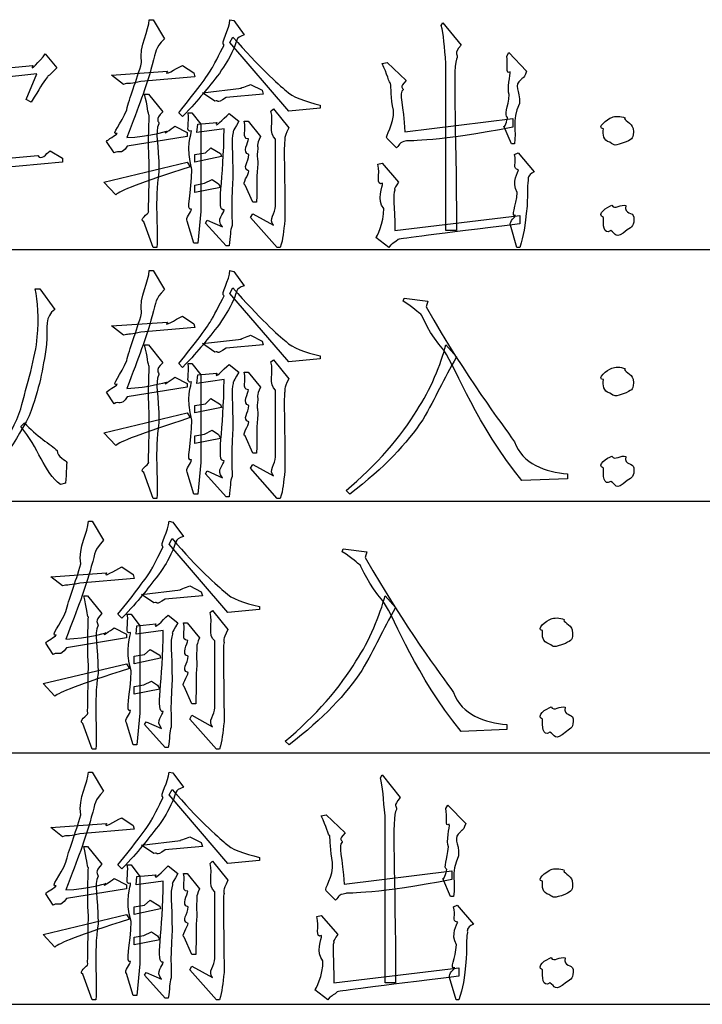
# Model space of a CAD drawing. Header units: millimetres. Extents: x 3 to 297, y 2 to 209.
# Tile 79 of 92: x 269 to 278, y 142 to 154. Entities that reach past the tile are written whole.
import ezdxf

# ---------------------------------------------------------------- set-up
doc = ezdxf.new("R2010")
doc.units = ezdxf.units.MM
doc.layers.get('0').update_dxf_attribs({"linetype": 'CONTINUOUS'})

msp = doc.modelspace()

# ---------------------------------------------------------------- linework, layer by layer
at = {"color": 0}
for p, q in [((270.608, 154.375), (270.658, 154.375)), ((270.658, 154.375), (270.807, 154.127)), ((271.661, 154.375), (271.711, 154.364)), ((271.711, 154.364), (271.848, 154.176)), ((274.417, 154.298), (274.439, 154.336)), ((274.439, 154.336), (274.676, 154.044)), ((271.661, 154.077), (271.7, 154.149)), ((272.427, 153.184), (271.661, 154.077)), ((271.711, 154), (271.711, 154)), ((269.252, 153.928), (269.401, 153.746)), ((275.271, 153.901), (275.299, 153.945)), ((275.299, 153.945), (275.53, 153.702)), ((267.295, 153.598), (269.092, 153.779)), ((271.044, 153.779), (271.192, 153.68)), ((273.645, 153.802), (273.711, 153.818)), ((273.711, 153.818), (273.959, 153.581)), ((274.478, 151.624), (274.478, 153.802)), ((269.142, 153.669), (267.295, 153.471)), ((269.004, 153.333), (269.142, 153.669)), ((270.118, 153.653), (270.845, 153.702)), ((270.272, 153.531), (270.118, 153.653)), ((271.204, 153.63), (270.498, 153.57)), ((271.192, 153.68), (271.204, 153.63)), ((271.303, 153.421), (271.81, 153.482)), ((271.931, 153.531), (272.08, 153.454)), ((272.08, 153.454), (272.096, 153.405)), ((269.07, 153.3), (269.004, 153.333)), ((270.547, 153.405), (270.597, 153.405)), ((270.597, 153.405), (270.784, 153.173)), ((271.463, 153.311), (271.303, 153.421)), ((272.096, 153.405), (271.611, 153.361)), ((272.394, 153.449), (272.394, 153.449)), ((272.196, 153.184), (272.229, 153.212)), ((272.229, 153.212), (272.427, 152.964)), ((272.84, 153.223), (272.427, 153.184)), ((272.84, 153.261), (272.84, 153.223)), ((271.044, 153.113), (270.994, 153.162)), ((271.115, 153.162), (271.165, 153.162)), ((271.165, 153.162), (271.28, 153.013)), ((271.65, 153.151), (271.777, 153.052)), ((273.943, 152.914), (275.349, 153.085)), ((275.349, 153.085), (275.349, 152.975)), ((276.644, 153.101), (276.644, 153.101)), ((270.944, 152.986), (271.104, 152.903)), ((271.231, 152.903), (271.242, 153.013)), ((271.584, 152.952), (271.231, 152.903)), ((271.242, 153.013), (271.49, 153.035)), ((271.28, 153.013), (271.28, 151.872)), ((271.584, 152.952), (271.584, 152.952)), ((271.848, 153.052), (271.898, 153.052)), ((271.898, 153.052), (272.058, 152.853)), ((275.332, 152.754), (275.233, 152.986)), ((271.104, 152.853), (270.322, 152.727)), ((271.104, 152.903), (271.104, 152.853)), ((272.256, 151.944), (272.256, 152.815)), ((273.833, 152.704), (273.711, 152.826)), ((270.151, 152.638), (270.051, 152.787)), ((271.341, 152.638), (271.413, 152.704)), ((271.413, 152.704), (271.54, 152.628)), ((275.371, 152.754), (275.332, 152.754)), ((275.371, 152.754), (275.371, 152.754)), ((266.998, 152.407), (269.153, 152.605)), ((269.318, 152.666), (269.478, 152.567)), ((269.318, 152.666), (269.318, 152.666)), ((269.478, 152.567), (269.478, 152.517)), ((270.151, 152.638), (270.151, 152.638)), ((271.204, 152.616), (271.341, 152.638)), ((271.204, 152.517), (271.204, 152.616)), ((271.551, 152.589), (271.204, 152.517)), ((271.54, 152.628), (271.551, 152.589)), ((275.371, 152.616), (275.42, 152.638)), ((275.42, 152.638), (275.63, 152.39)), ((269.478, 152.517), (267.323, 152.319)), ((270.018, 152.258), (271.104, 152.517)), ((270.608, 152.495), (270.608, 152.495)), ((271.104, 152.517), (271.143, 152.456)), ((273.59, 152.49), (273.645, 152.506)), ((273.645, 152.506), (273.86, 152.258)), ((270.173, 152.093), (270.018, 152.258)), ((271.204, 152.219), (271.33, 152.242)), ((271.204, 152.12), (271.204, 152.219)), ((271.54, 152.187), (271.204, 152.12)), ((271.33, 152.242), (271.429, 152.291)), ((271.429, 152.291), (271.512, 152.236)), ((271.512, 152.236), (271.54, 152.187)), ((271.959, 151.994), (271.859, 152.219)), ((272.008, 151.994), (271.959, 151.994)), ((271.28, 151.872), (271.242, 151.459)), ((271.931, 151.795), (271.959, 151.845)), ((272.278, 151.404), (271.931, 151.795)), ((271.959, 151.845), (272.229, 151.696)), ((273.811, 151.624), (275.442, 151.823)), ((275.442, 151.823), (275.442, 151.712)), ((270.658, 151.404), (270.536, 151.74)), ((271.192, 151.459), (271.104, 151.746)), ((271.341, 151.723), (271.363, 151.762)), ((271.611, 151.426), (271.341, 151.723)), ((271.363, 151.762), (271.562, 151.674)), ((275.404, 151.404), (275.321, 151.696)), ((273.734, 151.404), (273.563, 151.536)), ((274.616, 151.624), (274.478, 151.624)), ((276.628, 151.624), (276.628, 151.624)), ((270.707, 151.404), (270.658, 151.404)), ((271.242, 151.459), (271.192, 151.459)), ((271.65, 151.426), (271.611, 151.426)), ((272.317, 151.404), (272.278, 151.404)), ((275.442, 151.404), (275.404, 151.404)), ((275.442, 151.404), (275.442, 151.404)), ((252.448, 151.378), (291.994, 151.378)), ((270.608, 151.103), (270.658, 151.103)), ((270.658, 151.103), (270.807, 150.855)), ((271.661, 151.103), (271.711, 151.092)), ((271.711, 151.092), (271.848, 150.905)), ((269.12, 150.866), (269.18, 150.866)), ((269.18, 150.866), (269.379, 150.596)), ((271.661, 150.805), (271.7, 150.877)), ((272.427, 149.913), (271.661, 150.805)), ((271.711, 150.729), (271.711, 150.729)), ((273.921, 150.706), (273.932, 150.745)), ((273.932, 150.745), (274.241, 150.706)), ((274.241, 150.706), (274.219, 150.629)), ((271.044, 150.508), (271.192, 150.409)), ((270.118, 150.381), (270.845, 150.431)), ((270.272, 150.26), (270.118, 150.381)), ((271.192, 150.409), (271.204, 150.359)), ((271.204, 150.359), (270.498, 150.299)), ((271.931, 150.26), (272.08, 150.183)), ((270.547, 150.133), (270.597, 150.133)), ((270.597, 150.133), (270.784, 149.902)), ((271.303, 150.15), (271.81, 150.21)), ((271.463, 150.04), (271.303, 150.15)), ((272.096, 150.133), (271.611, 150.089)), ((272.08, 150.183), (272.096, 150.133)), ((272.394, 150.177), (272.394, 150.177)), ((274.478, 150.133), (274.616, 149.979)), ((272.84, 149.99), (272.84, 149.951)), ((274.45, 150.067), (274.45, 150.067)), ((271.044, 149.841), (270.994, 149.891)), ((271.115, 149.891), (271.165, 149.891)), ((271.165, 149.891), (271.28, 149.742)), ((271.65, 149.879), (271.777, 149.78)), ((272.196, 149.913), (272.229, 149.94)), ((272.229, 149.94), (272.427, 149.692)), ((272.84, 149.951), (272.427, 149.913)), ((271.231, 149.631), (271.242, 149.742)), ((271.242, 149.742), (271.49, 149.764)), ((271.28, 149.742), (271.28, 148.601)), ((271.848, 149.78), (271.898, 149.78)), ((271.898, 149.78), (272.058, 149.582)), ((276.644, 149.83), (276.644, 149.83)), ((270.944, 149.714), (271.104, 149.631)), ((271.104, 149.631), (271.104, 149.582)), ((271.584, 149.681), (271.231, 149.631)), ((271.584, 149.681), (271.584, 149.681)), ((270.151, 149.367), (270.051, 149.516)), ((271.104, 149.582), (270.322, 149.455)), ((272.256, 148.673), (272.256, 149.543)), ((270.151, 149.367), (270.151, 149.367)), ((271.204, 149.345), (271.341, 149.367)), ((271.204, 149.246), (271.204, 149.345)), ((271.341, 149.367), (271.413, 149.433)), ((271.413, 149.433), (271.54, 149.356)), ((271.54, 149.356), (271.551, 149.317)), ((270.018, 148.987), (271.104, 149.246)), ((270.608, 149.224), (270.608, 149.224)), ((271.104, 149.246), (271.143, 149.185)), ((271.551, 149.317), (271.204, 149.246)), ((268.932, 149.069), (268.982, 149.119)), ((274.175, 149.158), (274.175, 149.158)), ((270.173, 148.821), (270.018, 148.987)), ((271.204, 148.948), (271.33, 148.97)), ((271.33, 148.97), (271.429, 149.02)), ((271.429, 149.02), (271.512, 148.965)), ((271.512, 148.965), (271.54, 148.915)), ((271.204, 148.849), (271.204, 148.948)), ((271.54, 148.915), (271.204, 148.849)), ((271.959, 148.722), (271.859, 148.948)), ((272.008, 148.722), (271.959, 148.722)), ((271.28, 148.601), (271.242, 148.187)), ((271.931, 148.524), (271.959, 148.573)), ((271.959, 148.573), (272.229, 148.424)), ((270.658, 148.132), (270.536, 148.468)), ((271.192, 148.187), (271.104, 148.474)), ((271.341, 148.452), (271.363, 148.491)), ((271.611, 148.154), (271.341, 148.452)), ((271.363, 148.491), (271.562, 148.402)), ((272.278, 148.132), (271.931, 148.524)), ((276.065, 148.452), (276.065, 148.386)), ((269.517, 148.331), (269.451, 148.314)), ((276.065, 148.386), (275.47, 148.364)), ((276.628, 148.353), (276.628, 148.353)), ((271.242, 148.187), (271.192, 148.187)), ((273.226, 148.187), (273.177, 148.237)), ((252.448, 148.096), (291.994, 148.096)), ((270.707, 148.132), (270.658, 148.132)), ((271.65, 148.154), (271.611, 148.154)), ((272.317, 148.132), (272.278, 148.132)), ((269.814, 147.833), (269.864, 147.833)), ((269.864, 147.833), (270.013, 147.585)), ((270.867, 147.833), (270.917, 147.822)), ((270.917, 147.822), (271.055, 147.635)), ((270.867, 147.536), (270.906, 147.607)), ((271.633, 146.643), (270.867, 147.536)), ((270.917, 147.458), (270.917, 147.458)), ((273.127, 147.436), (273.138, 147.475)), ((273.138, 147.475), (273.447, 147.436)), ((273.447, 147.436), (273.425, 147.359)), ((269.324, 147.111), (270.051, 147.161)), ((270.25, 147.238), (270.399, 147.139)), ((269.478, 146.99), (269.324, 147.111)), ((270.41, 147.089), (269.704, 147.028)), ((270.399, 147.139), (270.41, 147.089)), ((270.509, 146.88), (271.016, 146.94)), ((271.137, 146.99), (271.286, 146.913)), ((271.286, 146.913), (271.303, 146.863)), ((271.6, 146.907), (271.6, 146.907)), ((269.754, 146.863), (269.803, 146.863)), ((269.803, 146.863), (269.991, 146.631)), ((270.669, 146.769), (270.509, 146.88)), ((271.303, 146.863), (270.818, 146.819)), ((273.656, 146.797), (273.656, 146.797)), ((273.684, 146.863), (273.822, 146.709)), ((271.402, 146.643), (271.435, 146.67)), ((271.435, 146.67), (271.633, 146.422)), ((272.047, 146.681), (271.633, 146.643)), ((272.047, 146.72), (272.047, 146.681)), ((270.25, 146.571), (270.2, 146.62)), ((270.322, 146.62), (270.371, 146.62)), ((270.371, 146.62), (270.487, 146.472)), ((270.856, 146.61), (270.983, 146.51)), ((275.85, 146.56), (275.85, 146.56)), ((270.151, 146.444), (270.31, 146.362)), ((270.437, 146.362), (270.448, 146.472)), ((270.79, 146.411), (270.437, 146.362)), ((270.448, 146.472), (270.696, 146.494)), ((270.487, 146.472), (270.487, 145.331)), ((270.79, 146.411), (270.79, 146.411)), ((271.055, 146.51), (271.104, 146.51)), ((271.104, 146.51), (271.264, 146.312)), ((270.31, 146.312), (269.528, 146.185)), ((270.31, 146.362), (270.31, 146.312)), ((271.463, 145.402), (271.463, 146.273)), ((269.357, 146.097), (269.258, 146.246)), ((270.547, 146.097), (270.619, 146.163)), ((270.619, 146.163), (270.746, 146.086)), ((269.357, 146.097), (269.357, 146.097)), ((270.41, 146.075), (270.547, 146.097)), ((270.41, 145.976), (270.41, 146.075)), ((270.757, 146.047), (270.41, 145.976)), ((270.746, 146.086), (270.757, 146.047)), ((269.224, 145.717), (270.31, 145.976)), ((269.814, 145.954), (269.814, 145.954)), ((270.31, 145.976), (270.349, 145.915)), ((273.381, 145.887), (273.381, 145.887)), ((270.536, 145.7), (270.636, 145.749)), ((270.636, 145.749), (270.718, 145.694)), ((269.379, 145.551), (269.224, 145.717)), ((270.41, 145.678), (270.536, 145.7)), ((270.41, 145.579), (270.41, 145.678)), ((270.746, 145.645), (270.41, 145.579)), ((270.718, 145.694), (270.746, 145.645)), ((271.165, 145.452), (271.066, 145.678)), ((271.214, 145.452), (271.165, 145.452)), ((270.487, 145.331), (270.448, 144.917)), ((271.137, 145.253), (271.165, 145.303)), ((271.485, 144.862), (271.137, 145.253)), ((271.165, 145.303), (271.435, 145.154)), ((269.864, 144.862), (269.743, 145.198)), ((270.399, 144.917), (270.31, 145.204)), ((270.547, 145.182), (270.57, 145.22)), ((270.818, 144.884), (270.547, 145.182)), ((270.57, 145.22), (270.768, 145.132)), ((275.271, 145.116), (274.676, 145.094)), ((275.271, 145.182), (275.271, 145.116)), ((275.834, 145.083), (275.834, 145.083)), ((269.913, 144.862), (269.864, 144.862)), ((270.448, 144.917), (270.399, 144.917)), ((270.856, 144.884), (270.818, 144.884)), ((271.523, 144.862), (271.485, 144.862)), ((272.433, 144.917), (272.383, 144.967)), ((252.448, 144.815), (291.994, 144.815)), ((269.814, 144.563), (269.864, 144.563)), ((269.864, 144.563), (270.013, 144.315)), ((270.867, 144.563), (270.917, 144.552)), ((270.917, 144.552), (271.055, 144.365)), ((273.623, 144.486), (273.645, 144.525)), ((273.645, 144.525), (273.882, 144.232)), ((270.867, 144.265), (270.906, 144.337)), ((271.633, 143.372), (270.867, 144.265)), ((270.917, 144.188), (270.917, 144.188)), ((274.478, 144.089), (274.505, 144.133)), ((274.505, 144.133), (274.737, 143.891)), ((270.25, 143.968), (270.399, 143.868)), ((272.852, 143.99), (272.918, 144.006)), ((272.918, 144.006), (273.166, 143.769)), ((273.684, 141.812), (273.684, 143.99)), ((269.324, 143.841), (270.051, 143.891)), ((269.478, 143.72), (269.324, 143.841)), ((270.399, 143.868), (270.41, 143.819)), ((270.41, 143.819), (269.704, 143.758)), ((271.137, 143.72), (271.286, 143.643)), ((269.754, 143.593), (269.803, 143.593)), ((269.803, 143.593), (269.991, 143.361)), ((270.509, 143.609), (271.016, 143.67)), ((270.669, 143.499), (270.509, 143.609)), ((271.303, 143.593), (270.818, 143.549)), ((271.286, 143.643), (271.303, 143.593)), ((271.6, 143.637), (271.6, 143.637)), ((272.047, 143.45), (272.047, 143.411)), ((270.25, 143.301), (270.2, 143.351)), ((270.322, 143.351), (270.371, 143.351)), ((270.371, 143.351), (270.487, 143.202)), ((270.856, 143.339), (270.983, 143.24)), ((271.402, 143.372), (271.435, 143.4)), ((271.435, 143.4), (271.633, 143.152)), ((272.047, 143.411), (271.633, 143.372)), ((270.437, 143.091), (270.448, 143.202)), ((270.448, 143.202), (270.696, 143.224)), ((270.487, 143.202), (270.487, 142.06)), ((271.055, 143.24), (271.104, 143.24)), ((271.104, 143.24), (271.264, 143.042)), ((273.149, 143.103), (274.555, 143.273)), ((274.555, 143.273), (274.555, 143.163)), ((275.85, 143.29), (275.85, 143.29)), ((270.151, 143.174), (270.31, 143.091)), ((270.31, 143.091), (270.31, 143.042)), ((270.79, 143.141), (270.437, 143.091)), ((270.79, 143.141), (270.79, 143.141)), ((274.538, 142.942), (274.439, 143.174)), ((269.357, 142.827), (269.258, 142.976)), ((270.31, 143.042), (269.528, 142.915)), ((271.463, 142.132), (271.463, 143.003)), ((273.039, 142.893), (272.918, 143.014)), ((274.577, 142.942), (274.538, 142.942)), ((274.577, 142.942), (274.577, 142.942)), ((269.357, 142.827), (269.357, 142.827)), ((270.41, 142.805), (270.547, 142.827)), ((270.41, 142.706), (270.41, 142.805)), ((270.547, 142.827), (270.619, 142.893)), ((270.619, 142.893), (270.746, 142.816)), ((270.746, 142.816), (270.757, 142.777)), ((274.577, 142.805), (274.627, 142.827)), ((274.627, 142.827), (274.836, 142.579)), ((269.224, 142.446), (270.31, 142.706)), ((269.814, 142.683), (269.814, 142.683)), ((270.31, 142.706), (270.349, 142.645)), ((270.757, 142.777), (270.41, 142.706)), ((272.796, 142.678), (272.852, 142.694)), ((272.852, 142.694), (273.067, 142.446)), ((269.379, 142.281), (269.224, 142.446)), ((270.41, 142.408), (270.536, 142.43)), ((270.41, 142.309), (270.41, 142.408)), ((270.536, 142.43), (270.636, 142.48)), ((270.636, 142.48), (270.718, 142.425)), ((270.718, 142.425), (270.746, 142.375)), ((271.165, 142.182), (271.066, 142.408)), ((270.746, 142.375), (270.41, 142.309)), ((271.214, 142.182), (271.165, 142.182)), ((270.487, 142.06), (270.448, 141.647)), ((271.137, 141.984), (271.165, 142.033)), ((271.165, 142.033), (271.435, 141.884)), ((269.864, 141.592), (269.743, 141.928)), ((270.399, 141.647), (270.31, 141.934)), ((270.547, 141.912), (270.57, 141.95)), ((270.818, 141.614), (270.547, 141.912)), ((270.57, 141.95), (270.768, 141.862)), ((271.485, 141.592), (271.137, 141.984)), ((273.017, 141.812), (274.648, 142.011)), ((274.648, 142.011), (274.648, 141.901)), ((273.822, 141.812), (273.684, 141.812)), ((274.61, 141.592), (274.527, 141.884)), ((275.834, 141.812), (275.834, 141.812)), ((270.448, 141.647), (270.399, 141.647)), ((272.94, 141.592), (272.769, 141.724)), ((252.448, 141.534), (291.994, 141.534)), ((269.913, 141.592), (269.864, 141.592)), ((270.856, 141.614), (270.818, 141.614)), ((271.523, 141.592), (271.485, 141.592)), ((274.648, 141.592), (274.61, 141.592)), ((274.648, 141.592), (274.648, 141.592))]:
    msp.add_line(p, q, dxfattribs=at)
for points in [[(270.509, 153.818), (270.473, 154.04), (270.608, 154.234), (270.608, 154.375)], [(271.584, 154.044), (271.529, 154.062), (271.661, 154.256), (271.661, 154.375)], [(274.478, 153.802), (274.457, 154.022), (274.45, 154.19), (274.417, 154.298)], [(270.807, 154.127), (270.676, 153.989), (270.705, 153.986), (270.647, 153.785)], [(271.7, 154.149), (272.036, 153.76), (272.295, 153.529), (272.394, 153.449)], [(271.848, 154.176), (271.723, 154.139), (271.755, 154.091), (271.711, 154)], [(271.429, 153.746), (271.429, 153.742), (271.536, 153.945), (271.584, 154.044)], [(271.711, 154), (271.639, 153.841), (271.607, 153.803), (271.523, 153.675)], [(274.676, 154.044), (274.572, 153.914), (274.633, 153.946), (274.627, 153.884)], [(269.092, 153.779), (269.033, 153.676), (269.186, 153.84), (269.252, 153.928)], [(274.627, 153.884), (274.556, 153.793), (274.616, 153.071), (274.616, 151.624)], [(275.316, 153.697), (275.251, 153.643), (275.293, 153.797), (275.271, 153.901)], [(269.401, 153.746), (269.26, 153.599), (269.305, 153.664), (269.28, 153.63)], [(270.316, 153.201), (270.345, 153.341), (270.445, 153.586), (270.509, 153.818)], [(270.647, 153.785), (270.559, 153.466), (270.477, 153.267), (270.316, 152.837)], [(270.845, 153.702), (270.79, 153.625), (270.951, 153.738), (271.044, 153.779)], [(270.994, 153.162), (271.205, 153.427), (271.377, 153.647), (271.429, 153.746)], [(273.756, 153.542), (273.74, 153.548), (273.711, 153.669), (273.645, 153.802)], [(269.28, 153.63), (269.209, 153.533), (269.183, 153.487), (269.07, 153.3)], [(271.523, 153.675), (271.355, 153.466), (271.282, 153.358), (271.044, 153.113)], [(273.959, 153.581), (273.858, 153.482), (273.921, 153.489), (273.921, 153.46)], [(275.305, 153.399), (275.269, 153.46), (275.326, 153.664), (275.316, 153.697)], [(275.464, 153.598), (275.35, 153.511), (275.448, 153.46), (275.437, 153.283)], [(275.53, 153.702), (275.486, 153.581), (275.475, 153.633), (275.464, 153.598)], [(270.498, 153.57), (270.316, 153.526), (270.338, 153.556), (270.272, 153.531)], [(271.81, 153.482), (271.778, 153.478), (271.883, 153.509), (271.931, 153.531)], [(273.794, 153.195), (273.758, 153.349), (273.766, 153.501), (273.756, 153.542)], [(273.921, 153.46), (273.858, 153.427), (273.928, 153.252), (273.943, 152.914)], [(270.608, 153.124), (270.591, 153.143), (270.588, 153.25), (270.547, 153.405)], [(271.611, 153.361), (271.463, 153.261), (271.529, 153.336), (271.463, 153.311)], [(272.394, 153.449), (272.469, 153.367), (272.642, 153.308), (272.84, 153.261)], [(275.282, 153.101), (275.235, 153.129), (275.289, 153.234), (275.305, 153.399)], [(270.189, 152.892), (270.095, 152.867), (270.25, 153.024), (270.316, 153.201)], [(273.711, 152.826), (273.674, 152.853), (273.812, 153.008), (273.794, 153.195)], [(275.437, 153.283), (275.328, 153.043), (275.404, 152.933), (275.371, 152.754)], [(270.608, 152.495), (270.591, 152.842), (270.608, 153.09), (270.608, 153.124)], [(270.784, 153.173), (270.676, 153.07), (270.735, 153.048), (270.735, 153.019)], [(271.159, 152.925), (271.073, 152.893), (271.14, 153.037), (271.115, 153.162)], [(271.49, 153.035), (271.447, 152.944), (271.575, 153.085), (271.65, 153.151)], [(272.256, 152.815), (272.16, 152.893), (272.235, 153.043), (272.196, 153.184)], [(275.233, 152.986), (275.235, 152.944), (275.282, 153.069), (275.282, 153.101)], [(276.534, 152.952), (276.435, 152.96), (276.581, 153.082), (276.644, 153.101)], [(276.644, 153.101), (276.677, 153.118), (276.762, 153.121), (276.815, 153.096)], [(276.815, 153.096), (276.783, 153.07), (276.904, 153.027), (276.92, 152.958)], [(270.735, 153.019), (270.676, 152.893), (270.735, 152.779), (270.735, 152.39)], [(270.834, 152.92), (270.764, 152.86), (270.892, 152.944), (270.944, 152.986)], [(271.584, 151.894), (271.476, 151.872), (271.584, 152.298), (271.584, 152.952)], [(271.777, 153.052), (271.679, 152.878), (271.708, 152.936), (271.705, 152.903)], [(271.903, 152.82), (271.804, 152.827), (271.882, 152.933), (271.848, 153.052)], [(272.427, 152.964), (272.358, 152.812), (272.378, 152.833), (272.378, 152.793)], [(275.349, 152.975), (274.387, 152.779), (273.994, 152.8), (273.965, 152.793)], [(276.616, 152.776), (276.529, 152.801), (276.523, 152.876), (276.534, 152.952)], [(276.92, 152.958), (276.933, 152.812), (276.909, 152.829), (276.831, 152.782)], [(270.051, 152.787), (270.062, 152.812), (270.174, 152.866), (270.189, 152.892)], [(270.316, 152.837), (270.605, 152.853), (270.815, 152.915), (270.834, 152.92)], [(271.165, 152.423), (271.079, 152.71), (271.162, 152.892), (271.159, 152.925)], [(271.705, 152.903), (271.672, 152.812), (271.7, 152.673), (271.7, 152.313)], [(271.909, 152.616), (271.811, 152.636), (271.906, 152.783), (271.903, 152.82)], [(272.058, 152.853), (272.005, 152.735), (272.025, 152.722), (272.025, 152.694)], [(270.322, 152.727), (270.235, 152.596), (270.217, 152.683), (270.151, 152.638)], [(272.025, 152.694), (272.005, 152.563), (272.025, 152.601), (272.025, 152.495)], [(272.378, 152.793), (272.358, 152.735), (272.378, 152.412), (272.378, 151.762)], [(273.965, 152.793), (273.858, 152.768), (273.891, 152.76), (273.833, 152.704)], [(276.831, 152.782), (276.666, 152.721), (276.685, 152.735), (276.616, 152.776)], [(269.153, 152.605), (269.203, 152.529), (269.259, 152.625), (269.318, 152.666)], [(271.909, 152.401), (271.811, 152.437), (271.909, 152.517), (271.909, 152.616)], [(275.426, 152.418), (275.335, 152.43), (275.41, 152.509), (275.371, 152.616)], [(271.143, 152.456), (270.47, 152.239), (270.224, 152.144), (270.173, 152.093)], [(270.603, 151.872), (270.591, 151.839), (270.608, 152.112), (270.608, 152.495)], [(271.159, 151.905), (271.079, 151.872), (271.165, 152.122), (271.165, 152.423)], [(272.025, 152.495), (272.005, 152.353), (272.019, 152.225), (272.008, 151.994)], [(273.651, 152.242), (273.557, 152.203), (273.626, 152.357), (273.59, 152.49)], [(270.735, 152.39), (270.676, 152), (270.725, 151.675), (270.707, 151.404)], [(271.7, 152.313), (271.672, 151.857), (271.695, 151.746), (271.689, 151.69)], [(271.859, 152.219), (271.811, 152.232), (271.909, 152.357), (271.909, 152.401)], [(275.409, 152.12), (275.328, 152.261), (275.422, 152.392), (275.426, 152.418)], [(275.63, 152.39), (275.533, 152.338), (275.553, 152.305), (275.553, 152.28)], [(273.667, 151.911), (273.568, 152.018), (273.658, 152.208), (273.651, 152.242)], [(273.86, 152.258), (273.784, 152.137), (273.811, 152.178), (273.811, 152.153)], [(275.553, 152.28), (275.533, 152.17), (275.547, 152.142), (275.536, 151.944)], [(273.811, 152.153), (273.784, 152.088), (273.811, 151.955), (273.811, 151.624)], [(275.387, 151.823), (275.313, 151.798), (275.401, 151.947), (275.409, 152.12)], [(272.229, 151.696), (272.16, 151.765), (272.256, 151.856), (272.256, 151.944)], [(273.563, 151.536), (273.575, 151.53), (273.67, 151.726), (273.667, 151.911)], [(275.536, 151.944), (275.511, 151.66), (275.493, 151.569), (275.442, 151.404)], [(276.534, 151.795), (276.435, 151.839), (276.581, 151.933), (276.644, 151.955)], [(276.644, 151.955), (276.677, 151.886), (276.767, 151.978), (276.826, 151.95)], [(276.826, 151.95), (276.798, 151.831), (276.922, 151.874), (276.931, 151.801)], [(270.536, 151.74), (270.466, 151.773), (270.599, 151.839), (270.603, 151.872)], [(271.104, 151.746), (271.073, 151.787), (271.155, 151.864), (271.159, 151.905)], [(271.562, 151.674), (271.476, 151.773), (271.584, 151.846), (271.584, 151.894)], [(275.321, 151.696), (275.302, 151.751), (275.383, 151.801), (275.387, 151.823)], [(276.628, 151.624), (276.534, 151.557), (276.526, 151.714), (276.534, 151.795)], [(276.931, 151.801), (276.933, 151.687), (276.911, 151.675), (276.842, 151.635)], [(271.689, 151.69), (271.661, 151.63), (271.672, 151.547), (271.65, 151.426)], [(272.378, 151.762), (272.358, 151.608), (272.357, 151.518), (272.317, 151.404)], [(275.442, 151.712), (274.336, 151.575), (273.906, 151.519), (273.855, 151.509)], [(276.842, 151.635), (276.677, 151.491), (276.701, 151.591), (276.628, 151.624)], [(273.855, 151.509), (273.766, 151.431), (273.766, 151.459), (273.734, 151.404)], [(270.509, 150.547), (270.473, 150.768), (270.608, 150.963), (270.608, 151.103)], [(271.584, 150.773), (271.529, 150.791), (271.661, 150.985), (271.661, 151.103)], [(271.848, 150.905), (271.723, 150.868), (271.755, 150.82), (271.711, 150.729)], [(269.148, 150.238), (269.169, 150.475), (269.16, 150.708), (269.12, 150.866)], [(270.807, 150.855), (270.676, 150.717), (270.705, 150.715), (270.647, 150.513)], [(271.429, 150.475), (271.429, 150.471), (271.536, 150.673), (271.584, 150.773)], [(271.7, 150.877), (272.036, 150.489), (272.295, 150.257), (272.394, 150.177)], [(271.711, 150.729), (271.639, 150.57), (271.607, 150.531), (271.523, 150.403)], [(274.152, 150.536), (274.115, 150.555), (274.06, 150.618), (273.921, 150.706)], [(274.219, 150.629), (274.766, 149.677), (275.194, 149.127), (275.371, 148.871)], [(269.379, 150.596), (269.242, 150.504), (269.282, 150.377), (269.269, 150.139)], [(270.316, 149.929), (270.345, 150.07), (270.445, 150.315), (270.509, 150.547)], [(270.647, 150.513), (270.559, 150.195), (270.477, 149.995), (270.316, 149.565)], [(270.845, 150.431), (270.79, 150.354), (270.951, 150.467), (271.044, 150.508)], [(274.45, 150.067), (274.265, 150.268), (274.17, 150.509), (274.152, 150.536)], [(270.994, 149.891), (271.205, 150.155), (271.377, 150.376), (271.429, 150.475)], [(271.523, 150.403), (271.355, 150.195), (271.282, 150.086), (271.044, 149.841)], [(270.498, 150.299), (270.316, 150.254), (270.338, 150.285), (270.272, 150.26)], [(271.81, 150.21), (271.778, 150.206), (271.883, 150.238), (271.931, 150.26)], [(268.932, 149.301), (269.011, 149.604), (269.128, 149.98), (269.148, 150.238)], [(269.269, 150.139), (269.216, 149.791), (269.182, 149.589), (269.043, 149.207)], [(270.608, 149.852), (270.591, 149.871), (270.588, 149.979), (270.547, 150.133)], [(272.394, 150.177), (272.469, 150.096), (272.642, 150.037), (272.84, 149.99)], [(274.097, 149.279), (274.28, 149.545), (274.411, 149.886), (274.478, 150.133)], [(271.611, 150.089), (271.463, 149.99), (271.529, 150.064), (271.463, 150.04)], [(275.47, 148.364), (274.865, 149.111), (274.633, 149.783), (274.45, 150.067)], [(270.189, 149.62), (270.095, 149.596), (270.25, 149.753), (270.316, 149.929)], [(270.784, 149.902), (270.676, 149.798), (270.735, 149.776), (270.735, 149.747)], [(271.159, 149.654), (271.073, 149.622), (271.14, 149.765), (271.115, 149.891)], [(271.49, 149.764), (271.447, 149.673), (271.575, 149.813), (271.65, 149.879)], [(272.256, 149.543), (272.16, 149.622), (272.235, 149.772), (272.196, 149.913)], [(274.616, 149.979), (274.439, 149.673), (274.351, 149.455), (274.175, 149.158)], [(270.608, 149.224), (270.591, 149.571), (270.608, 149.819), (270.608, 149.852)], [(270.735, 149.747), (270.676, 149.622), (270.735, 149.508), (270.735, 149.119)], [(271.777, 149.78), (271.679, 149.607), (271.708, 149.665), (271.705, 149.631)], [(271.903, 149.549), (271.804, 149.556), (271.882, 149.662), (271.848, 149.78)], [(276.534, 149.681), (276.435, 149.688), (276.581, 149.811), (276.644, 149.83)], [(276.644, 149.83), (276.677, 149.847), (276.762, 149.849), (276.815, 149.824)], [(276.815, 149.824), (276.783, 149.798), (276.904, 149.756), (276.92, 149.687)], [(270.051, 149.516), (270.062, 149.541), (270.174, 149.594), (270.189, 149.62)], [(270.316, 149.565), (270.605, 149.582), (270.815, 149.644), (270.834, 149.648)], [(270.834, 149.648), (270.764, 149.589), (270.892, 149.673), (270.944, 149.714)], [(271.165, 149.152), (271.079, 149.438), (271.162, 149.62), (271.159, 149.654)], [(271.584, 148.623), (271.476, 148.601), (271.584, 149.027), (271.584, 149.681)], [(271.705, 149.631), (271.672, 149.541), (271.7, 149.401), (271.7, 149.042)], [(272.427, 149.692), (272.358, 149.541), (272.378, 149.561), (272.378, 149.521)], [(276.616, 149.505), (276.529, 149.529), (276.523, 149.604), (276.534, 149.681)], [(276.92, 149.687), (276.933, 149.541), (276.909, 149.557), (276.831, 149.51)], [(271.909, 149.345), (271.811, 149.364), (271.906, 149.512), (271.903, 149.549)], [(272.058, 149.582), (272.005, 149.463), (272.025, 149.451), (272.025, 149.422)], [(272.378, 149.521), (272.358, 149.463), (272.378, 149.141), (272.378, 148.491)], [(276.831, 149.51), (276.666, 149.45), (276.685, 149.463), (276.616, 149.505)], [(270.322, 149.455), (270.235, 149.324), (270.217, 149.411), (270.151, 149.367)], [(271.909, 149.13), (271.811, 149.166), (271.909, 149.246), (271.909, 149.345)], [(272.025, 149.422), (272.005, 149.291), (272.025, 149.33), (272.025, 149.224)], [(268.139, 148.182), (268.53, 148.515), (268.811, 148.933), (268.932, 149.301)], [(270.603, 148.601), (270.591, 148.568), (270.608, 148.84), (270.608, 149.224)], [(272.025, 149.224), (272.005, 149.082), (272.019, 148.953), (272.008, 148.722)], [(273.177, 148.237), (273.557, 148.548), (273.913, 148.959), (274.097, 149.279)], [(269.043, 149.207), (268.819, 148.795), (268.618, 148.47), (268.188, 148.132)], [(268.982, 149.119), (269.125, 148.949), (269.329, 148.832), (269.407, 148.755)], [(271.143, 149.185), (270.47, 148.967), (270.224, 148.872), (270.173, 148.821)], [(270.735, 149.119), (270.676, 148.729), (270.725, 148.404), (270.707, 148.132)], [(271.159, 148.634), (271.079, 148.601), (271.165, 148.85), (271.165, 149.152)], [(271.859, 148.948), (271.811, 148.96), (271.909, 149.086), (271.909, 149.13)], [(274.175, 149.158), (273.968, 148.846), (273.681, 148.54), (273.226, 148.187)], [(269.451, 148.314), (269.236, 148.464), (269.164, 148.805), (268.932, 149.069)], [(271.7, 149.042), (271.672, 148.586), (271.695, 148.474), (271.689, 148.419)], [(275.371, 148.871), (275.475, 148.579), (275.781, 148.477), (276.065, 148.452)], [(269.407, 148.755), (269.401, 148.678), (269.529, 148.626), (269.533, 148.601)], [(276.644, 148.683), (276.677, 148.615), (276.767, 148.707), (276.826, 148.678)], [(269.533, 148.601), (269.525, 148.512), (269.53, 148.488), (269.517, 148.331)], [(270.536, 148.468), (270.466, 148.501), (270.599, 148.568), (270.603, 148.601)], [(271.104, 148.474), (271.073, 148.515), (271.155, 148.592), (271.159, 148.634)], [(271.562, 148.402), (271.476, 148.501), (271.584, 148.574), (271.584, 148.623)], [(272.229, 148.424), (272.16, 148.493), (272.256, 148.584), (272.256, 148.673)], [(276.534, 148.524), (276.435, 148.568), (276.581, 148.661), (276.644, 148.683)], [(276.826, 148.678), (276.798, 148.559), (276.922, 148.602), (276.931, 148.529)], [(272.378, 148.491), (272.358, 148.336), (272.357, 148.247), (272.317, 148.132)], [(276.628, 148.353), (276.534, 148.285), (276.526, 148.442), (276.534, 148.524)], [(276.931, 148.529), (276.933, 148.416), (276.911, 148.404), (276.842, 148.364)], [(271.689, 148.419), (271.661, 148.358), (271.672, 148.276), (271.65, 148.154)], [(276.842, 148.364), (276.677, 148.219), (276.701, 148.32), (276.628, 148.353)], [(269.715, 147.277), (269.679, 147.498), (269.814, 147.693), (269.814, 147.833)], [(270.79, 147.502), (270.735, 147.52), (270.867, 147.715), (270.867, 147.833)], [(270.013, 147.585), (269.882, 147.447), (269.911, 147.445), (269.853, 147.243)], [(270.906, 147.607), (271.242, 147.219), (271.501, 146.987), (271.6, 146.907)], [(271.055, 147.635), (270.929, 147.598), (270.961, 147.549), (270.917, 147.458)], [(270.636, 147.205), (270.636, 147.201), (270.742, 147.403), (270.79, 147.502)], [(270.917, 147.458), (270.845, 147.3), (270.813, 147.261), (270.729, 147.133)], [(273.359, 147.265), (273.322, 147.285), (273.266, 147.348), (273.127, 147.436)], [(273.425, 147.359), (273.972, 146.407), (274.4, 145.857), (274.577, 145.601)], [(269.522, 146.659), (269.551, 146.8), (269.652, 147.045), (269.715, 147.277)], [(269.853, 147.243), (269.765, 146.925), (269.683, 146.725), (269.522, 146.295)], [(270.051, 147.161), (269.996, 147.084), (270.158, 147.197), (270.25, 147.238)], [(270.2, 146.62), (270.411, 146.885), (270.583, 147.106), (270.636, 147.205)], [(273.656, 146.797), (273.472, 146.998), (273.377, 147.239), (273.359, 147.265)], [(270.729, 147.133), (270.561, 146.925), (270.488, 146.816), (270.25, 146.571)], [(269.704, 147.028), (269.522, 146.984), (269.544, 147.014), (269.478, 146.99)], [(271.016, 146.94), (270.984, 146.936), (271.089, 146.968), (271.137, 146.99)], [(271.6, 146.907), (271.675, 146.826), (271.848, 146.766), (272.047, 146.72)], [(269.814, 146.582), (269.798, 146.601), (269.794, 146.709), (269.754, 146.863)], [(270.818, 146.819), (270.669, 146.72), (270.735, 146.794), (270.669, 146.769)], [(273.304, 146.009), (273.487, 146.275), (273.618, 146.616), (273.684, 146.863)], [(274.676, 145.094), (274.071, 145.84), (273.84, 146.513), (273.656, 146.797)], [(269.396, 146.351), (269.302, 146.326), (269.456, 146.483), (269.522, 146.659)], [(273.822, 146.709), (273.645, 146.403), (273.557, 146.185), (273.381, 145.887)], [(269.814, 145.954), (269.798, 146.301), (269.814, 146.549), (269.814, 146.582)], [(269.991, 146.631), (269.882, 146.528), (269.941, 146.506), (269.941, 146.477)], [(270.366, 146.383), (270.279, 146.352), (270.346, 146.495), (270.322, 146.62)], [(270.696, 146.494), (270.654, 146.403), (270.782, 146.543), (270.856, 146.61)], [(271.463, 146.273), (271.366, 146.352), (271.442, 146.502), (271.402, 146.643)], [(275.74, 146.411), (275.641, 146.418), (275.787, 146.541), (275.85, 146.56)], [(275.85, 146.56), (275.883, 146.576), (275.969, 146.579), (276.021, 146.554)], [(276.021, 146.554), (275.989, 146.528), (276.111, 146.485), (276.126, 146.417)], [(269.941, 146.477), (269.882, 146.352), (269.941, 146.237), (269.941, 145.849)], [(270.04, 146.378), (269.97, 146.319), (270.098, 146.403), (270.151, 146.444)], [(270.79, 145.353), (270.683, 145.331), (270.79, 145.756), (270.79, 146.411)], [(270.983, 146.51), (270.885, 146.337), (270.914, 146.395), (270.911, 146.362)], [(271.11, 146.279), (271.011, 146.286), (271.088, 146.392), (271.055, 146.51)], [(271.633, 146.422), (271.564, 146.27), (271.584, 146.291), (271.584, 146.251)], [(275.822, 146.235), (275.736, 146.26), (275.729, 146.334), (275.74, 146.411)], [(276.126, 146.417), (276.14, 146.27), (276.115, 146.287), (276.038, 146.24)], [(269.258, 146.246), (269.269, 146.27), (269.38, 146.324), (269.396, 146.351)], [(269.522, 146.295), (269.812, 146.312), (270.021, 146.374), (270.04, 146.378)], [(270.371, 145.882), (270.286, 146.169), (270.368, 146.351), (270.366, 146.383)], [(270.911, 146.362), (270.878, 146.27), (270.906, 146.131), (270.906, 145.772)], [(271.115, 146.075), (271.017, 146.094), (271.113, 146.242), (271.11, 146.279)], [(271.264, 146.312), (271.212, 146.193), (271.231, 146.181), (271.231, 146.152)], [(269.528, 146.185), (269.441, 146.054), (269.423, 146.141), (269.357, 146.097)], [(271.231, 146.152), (271.212, 146.021), (271.231, 146.06), (271.231, 145.954)], [(271.584, 146.251), (271.564, 146.193), (271.584, 145.871), (271.584, 145.22)], [(276.038, 146.24), (275.872, 146.179), (275.892, 146.193), (275.822, 146.235)], [(271.115, 145.86), (271.017, 145.896), (271.115, 145.976), (271.115, 146.075)], [(272.383, 144.967), (272.764, 145.278), (273.119, 145.689), (273.304, 146.009)], [(270.349, 145.915), (269.677, 145.697), (269.43, 145.602), (269.379, 145.551)], [(269.809, 145.331), (269.798, 145.298), (269.814, 145.571), (269.814, 145.954)], [(270.366, 145.364), (270.286, 145.331), (270.371, 145.58), (270.371, 145.882)], [(271.231, 145.954), (271.212, 145.812), (271.225, 145.683), (271.214, 145.452)], [(273.381, 145.887), (273.174, 145.576), (272.887, 145.27), (272.433, 144.917)], [(269.941, 145.849), (269.882, 145.459), (269.931, 145.133), (269.913, 144.862)], [(270.906, 145.772), (270.878, 145.316), (270.902, 145.204), (270.895, 145.149)], [(271.066, 145.678), (271.017, 145.69), (271.115, 145.816), (271.115, 145.86)], [(274.577, 145.601), (274.682, 145.308), (274.987, 145.207), (275.271, 145.182)], [(270.31, 145.204), (270.279, 145.245), (270.361, 145.323), (270.366, 145.364)], [(271.435, 145.154), (271.366, 145.223), (271.463, 145.314), (271.463, 145.402)], [(275.74, 145.253), (275.641, 145.298), (275.787, 145.391), (275.85, 145.413)], [(275.85, 145.413), (275.883, 145.344), (275.973, 145.437), (276.032, 145.408)], [(276.032, 145.408), (276.005, 145.289), (276.129, 145.332), (276.137, 145.259)], [(269.743, 145.198), (269.673, 145.232), (269.805, 145.298), (269.809, 145.331)], [(270.768, 145.132), (270.683, 145.232), (270.79, 145.305), (270.79, 145.353)], [(275.834, 145.083), (275.74, 145.015), (275.732, 145.172), (275.74, 145.253)], [(276.137, 145.259), (276.14, 145.146), (276.117, 145.133), (276.049, 145.094)], [(270.895, 145.149), (270.867, 145.088), (270.878, 145.005), (270.856, 144.884)], [(271.584, 145.22), (271.564, 145.066), (271.563, 144.976), (271.523, 144.862)], [(276.049, 145.094), (275.883, 144.949), (275.907, 145.05), (275.834, 145.083)], [(269.715, 144.006), (269.679, 144.228), (269.814, 144.423), (269.814, 144.563)], [(270.79, 144.232), (270.735, 144.25), (270.867, 144.445), (270.867, 144.563)], [(273.684, 143.99), (273.663, 144.21), (273.656, 144.379), (273.623, 144.486)], [(270.906, 144.337), (271.242, 143.949), (271.501, 143.717), (271.6, 143.637)], [(271.055, 144.365), (270.929, 144.327), (270.961, 144.279), (270.917, 144.188)], [(270.013, 144.315), (269.882, 144.177), (269.911, 144.175), (269.853, 143.973)], [(270.636, 143.935), (270.636, 143.931), (270.742, 144.133), (270.79, 144.232)], [(273.882, 144.232), (273.778, 144.103), (273.84, 144.134), (273.833, 144.073)], [(270.917, 144.188), (270.845, 144.03), (270.813, 143.991), (270.729, 143.863)], [(274.522, 143.885), (274.457, 143.831), (274.5, 143.986), (274.478, 144.089)], [(269.522, 143.389), (269.551, 143.529), (269.652, 143.775), (269.715, 144.006)], [(269.853, 143.973), (269.765, 143.655), (269.683, 143.455), (269.522, 143.025)], [(270.051, 143.891), (269.996, 143.813), (270.158, 143.926), (270.25, 143.968)], [(272.962, 143.731), (272.947, 143.736), (272.918, 143.857), (272.852, 143.99)], [(273.833, 144.073), (273.763, 143.982), (273.822, 143.26), (273.822, 141.812)], [(270.2, 143.351), (270.411, 143.615), (270.583, 143.836), (270.636, 143.935)], [(270.729, 143.863), (270.561, 143.655), (270.488, 143.546), (270.25, 143.301)], [(274.511, 143.588), (274.475, 143.648), (274.533, 143.852), (274.522, 143.885)], [(274.737, 143.891), (274.693, 143.769), (274.682, 143.822), (274.671, 143.786)], [(269.704, 143.758), (269.522, 143.714), (269.544, 143.745), (269.478, 143.72)], [(271.016, 143.67), (270.984, 143.666), (271.089, 143.698), (271.137, 143.72)], [(273, 143.383), (272.965, 143.538), (272.973, 143.69), (272.962, 143.731)], [(273.166, 143.769), (273.064, 143.67), (273.127, 143.677), (273.127, 143.648)], [(274.671, 143.786), (274.556, 143.699), (274.654, 143.648), (274.643, 143.472)], [(269.814, 143.312), (269.798, 143.331), (269.794, 143.439), (269.754, 143.593)], [(271.6, 143.637), (271.675, 143.556), (271.848, 143.497), (272.047, 143.45)], [(273.127, 143.648), (273.064, 143.615), (273.134, 143.44), (273.149, 143.103)], [(274.489, 143.29), (274.442, 143.317), (274.496, 143.422), (274.511, 143.588)], [(270.818, 143.549), (270.669, 143.45), (270.735, 143.524), (270.669, 143.499)], [(274.643, 143.472), (274.534, 143.232), (274.61, 143.122), (274.577, 142.942)], [(269.396, 143.08), (269.302, 143.056), (269.456, 143.213), (269.522, 143.389)], [(269.814, 142.683), (269.798, 143.031), (269.814, 143.279), (269.814, 143.312)], [(269.991, 143.361), (269.882, 143.258), (269.941, 143.236), (269.941, 143.207)], [(270.366, 143.113), (270.279, 143.082), (270.346, 143.225), (270.322, 143.351)], [(270.696, 143.224), (270.654, 143.133), (270.782, 143.273), (270.856, 143.339)], [(271.463, 143.003), (271.366, 143.082), (271.442, 143.232), (271.402, 143.372)], [(272.918, 143.014), (272.881, 143.042), (273.018, 143.196), (273, 143.383)], [(275.85, 143.29), (275.883, 143.306), (275.969, 143.309), (276.021, 143.284)], [(269.941, 143.207), (269.882, 143.082), (269.941, 142.967), (269.941, 142.579)], [(270.983, 143.24), (270.885, 143.067), (270.914, 143.124), (270.911, 143.091)], [(271.11, 143.009), (271.011, 143.015), (271.088, 143.122), (271.055, 143.24)], [(274.439, 143.174), (274.442, 143.133), (274.489, 143.257), (274.489, 143.29)], [(275.74, 143.141), (275.641, 143.148), (275.787, 143.27), (275.85, 143.29)], [(276.021, 143.284), (275.989, 143.258), (276.111, 143.215), (276.126, 143.147)], [(269.258, 142.976), (269.269, 143), (269.38, 143.054), (269.396, 143.08)], [(269.522, 143.025), (269.812, 143.042), (270.021, 143.104), (270.04, 143.108)], [(270.04, 143.108), (269.97, 143.049), (270.098, 143.133), (270.151, 143.174)], [(270.371, 142.612), (270.286, 142.898), (270.368, 143.08), (270.366, 143.113)], [(270.79, 142.083), (270.683, 142.06), (270.79, 142.486), (270.79, 143.141)], [(270.911, 143.091), (270.878, 143), (270.906, 142.861), (270.906, 142.501)], [(271.633, 143.152), (271.564, 143), (271.584, 143.021), (271.584, 142.981)], [(274.555, 143.163), (273.593, 142.967), (273.2, 142.988), (273.171, 142.981)], [(275.822, 142.965), (275.736, 142.989), (275.729, 143.064), (275.74, 143.141)], [(276.126, 143.147), (276.14, 143), (276.115, 143.017), (276.038, 142.97)], [(271.115, 142.805), (271.017, 142.824), (271.113, 142.971), (271.11, 143.009)], [(271.264, 143.042), (271.212, 142.923), (271.231, 142.911), (271.231, 142.882)], [(271.584, 142.981), (271.564, 142.923), (271.584, 142.601), (271.584, 141.95)], [(273.171, 142.981), (273.064, 142.956), (273.097, 142.948), (273.039, 142.893)], [(276.038, 142.97), (275.872, 142.91), (275.892, 142.923), (275.822, 142.965)], [(269.528, 142.915), (269.441, 142.784), (269.423, 142.871), (269.357, 142.827)], [(271.115, 142.59), (271.017, 142.626), (271.115, 142.706), (271.115, 142.805)], [(271.231, 142.882), (271.212, 142.751), (271.231, 142.79), (271.231, 142.683)], [(274.632, 142.606), (274.541, 142.619), (274.617, 142.697), (274.577, 142.805)], [(269.809, 142.06), (269.798, 142.028), (269.814, 142.3), (269.814, 142.683)], [(271.231, 142.683), (271.212, 142.542), (271.225, 142.413), (271.214, 142.182)], [(272.857, 142.43), (272.764, 142.391), (272.832, 142.546), (272.796, 142.678)], [(270.349, 142.645), (269.677, 142.427), (269.43, 142.332), (269.379, 142.281)], [(269.941, 142.579), (269.882, 142.189), (269.931, 141.864), (269.913, 141.592)], [(270.366, 142.094), (270.286, 142.06), (270.371, 142.31), (270.371, 142.612)], [(271.066, 142.408), (271.017, 142.42), (271.115, 142.546), (271.115, 142.59)], [(274.616, 142.309), (274.534, 142.449), (274.628, 142.58), (274.632, 142.606)], [(274.836, 142.579), (274.739, 142.526), (274.759, 142.493), (274.759, 142.469)], [(270.906, 142.501), (270.878, 142.045), (270.902, 141.934), (270.895, 141.879)], [(272.874, 142.099), (272.774, 142.206), (272.864, 142.397), (272.857, 142.43)], [(273.067, 142.446), (272.991, 142.325), (273.017, 142.367), (273.017, 142.342)], [(274.759, 142.469), (274.739, 142.358), (274.753, 142.331), (274.742, 142.132)], [(273.017, 142.342), (272.991, 142.277), (273.017, 142.143), (273.017, 141.812)], [(274.593, 142.011), (274.519, 141.986), (274.607, 142.135), (274.616, 142.309)], [(275.85, 142.143), (275.883, 142.074), (275.973, 142.167), (276.032, 142.138)], [(269.743, 141.928), (269.673, 141.961), (269.805, 142.028), (269.809, 142.06)], [(270.31, 141.934), (270.279, 141.975), (270.361, 142.052), (270.366, 142.094)], [(270.768, 141.862), (270.683, 141.961), (270.79, 142.034), (270.79, 142.083)], [(271.435, 141.884), (271.366, 141.953), (271.463, 142.044), (271.463, 142.132)], [(272.769, 141.724), (272.781, 141.719), (272.876, 141.914), (272.874, 142.099)], [(274.742, 142.132), (274.718, 141.848), (274.7, 141.757), (274.648, 141.592)], [(275.74, 141.984), (275.641, 142.028), (275.787, 142.121), (275.85, 142.143)], [(276.032, 142.138), (276.005, 142.019), (276.129, 142.062), (276.137, 141.989)], [(271.584, 141.95), (271.564, 141.796), (271.563, 141.707), (271.523, 141.592)], [(274.648, 141.901), (273.542, 141.763), (273.112, 141.708), (273.061, 141.697)], [(274.527, 141.884), (274.508, 141.939), (274.589, 141.989), (274.593, 142.011)], [(275.834, 141.812), (275.74, 141.745), (275.732, 141.902), (275.74, 141.984)], [(276.137, 141.989), (276.14, 141.876), (276.117, 141.864), (276.049, 141.824)], [(270.895, 141.879), (270.867, 141.818), (270.878, 141.736), (270.856, 141.614)], [(276.049, 141.824), (275.883, 141.679), (275.907, 141.78), (275.834, 141.812)], [(273.061, 141.697), (272.973, 141.619), (272.973, 141.647), (272.94, 141.592)]]:
    msp.add_open_spline(points, degree=3, dxfattribs=at)

doc.saveas('drawing.dxf')
